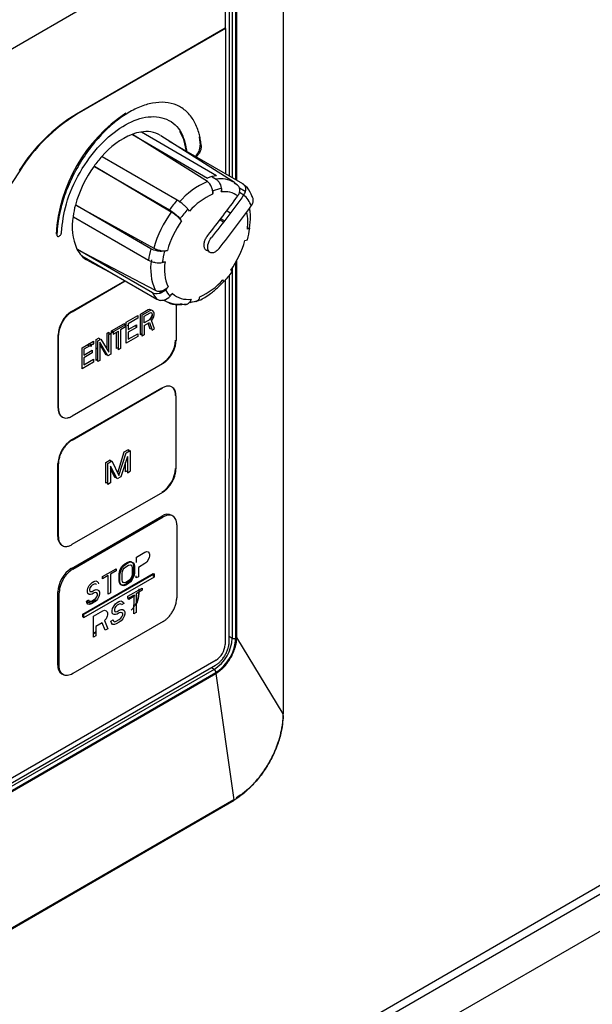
# Model space of a CAD drawing. Header units: millimetres. Extents: x -415 to 5, y -292 to 5.
# Tile 50 of 72: x -49 to -40, y -140 to -125. Entities that reach past the tile are written whole.
import ezdxf

# ---------------------------------------------------------------- set-up
doc = ezdxf.new("R2010")
doc.units = ezdxf.units.MM
doc.header["$MEASUREMENT"] = 0
doc.layers.add('实线', color=2, linetype='Continuous', lineweight=25)

msp = doc.modelspace()

# ---------------------------------------------------------------- linework, layer by layer
at = {"layer": '实线', "color": 7, "linetype": 'Continuous', "lineweight": 25}
for p, q in [((-44.7041, -113.3965), (-44.7041, -135.375)), ((-44.7019, -135.3675), (-44.7019, -113.3891)), ((-45.4306, -127.0328), (-45.4302, -118.3292)), ((-45.545, -126.9666), (-45.5385, -118.4125)), ((-45.5021, -118.3473), (-45.5021, -126.9915)), ((-45.4459, -127.0239), (-45.4459, -118.3471)), ((-45.6093, -118.5187), (-45.6139, -124.6564)), ((-46.15, -123.367), (-53.2211, -127.449)), ((-45.6139, -124.6564), (-47.9395, -125.9989)), ((-45.6068, -124.6605), (-47.9325, -126.003)), ((-45.6564, -124.6891), (-45.6564, -124.6809)), ((-45.6422, -124.6727), (-45.6422, -124.6809)), ((-45.6068, -124.6605), (-45.6139, -124.6564)), ((-45.6068, -124.6605), (-45.6086, -126.9299)), ((-45.8907, -127.055), (-47.0593, -126.3207)), ((-47.0592, -126.3204), (-45.8864, -126.9986)), ((-45.7499, -126.962), (-46.9227, -126.2838)), ((-45.4689, -127.0708), (-46.6184, -126.3388)), ((-46.4961, -126.4166), (-45.3437, -127.0831)), ((-46.02, -126.3572), (-46.0015, -126.4828)), ((-46.6222, -126.5731), (-46.6114, -126.5989)), ((-46.5445, -126.6181), (-46.5354, -126.6394)), ((-46.3609, -127.3445), (-47.5337, -126.6663)), ((-48.8255, -126.8848), (-49.2621, -127.5466)), ((-47.6562, -126.8186), (-46.4834, -127.4969)), ((-46.4561, -127.5302), (-47.6561, -126.8188)), ((-45.8158, -126.9796), (-45.7541, -127.0184)), ((-45.4208, -127.1103), (-45.4722, -127.0766)), ((-45.3876, -127.2209), (-45.3226, -127.2622)), ((-45.2981, -127.2109), (-45.3866, -127.1598)), ((-46.7751, -128.1032), (-47.9478, -127.425)), ((-47.9476, -127.4249), (-46.7283, -128.0962)), ((-45.5328, -127.5468), (-45.5887, -127.5128)), ((-47.9846, -127.6038), (-46.8118, -128.282)), ((-45.693, -127.6505), (-45.6376, -127.6843)), ((-45.6246, -127.6675), (-45.6809, -127.6349)), ((-47.0589, -127.9148), (-47.0749, -127.9298)), ((-46.9812, -127.9599), (-46.9971, -127.9748)), ((-46.7497, -128.7935), (-47.9225, -128.1153)), ((-47.9223, -128.115), (-46.7071, -128.7525)), ((-46.5346, -128.1344), (-46.5331, -128.1352)), ((-47.8519, -128.2159), (-46.6791, -128.8941)), ((-47.749, -128.294), (-47.4142, -128.469)), ((-46.553, -128.3104), (-46.5952, -128.3148)), ((-45.4459, -134.188), (-45.4459, -128.3136)), ((-45.4309, -134.1789), (-45.4306, -128.2795)), ((-45.5021, -128.4045), (-45.5021, -134.1882)), ((-48.0133, -129.0846), (-47.1808, -128.604)), ((-48.0062, -129.0886), (-47.1737, -128.6081)), ((-45.6098, -128.597), (-45.6141, -134.2914)), ((-45.5505, -134.2465), (-45.5462, -128.5198)), ((-47.2719, -128.6566), (-47.2647, -128.6606)), ((-46.6548, -128.7653), (-46.6084, -128.7899)), ((-46.5268, -128.7242), (-46.5303, -128.7223)), ((-46.5789, -128.9055), (-46.5413, -128.9252)), ((-46.1539, -128.9215), (-46.1572, -128.9197)), ((-46.9386, -129.125), (-46.8183, -129.0555)), ((-46.79, -129.0719), (-46.9103, -129.1413)), ((-46.8803, -129.1587), (-46.785, -129.1037)), ((-46.8183, -129.0555), (-46.7932, -129.048)), ((-46.7932, -129.048), (-46.7732, -129.0572)), ((-46.7649, -129.0643), (-46.79, -129.0719)), ((-46.785, -129.1037), (-46.77, -129.102)), ((-46.7732, -129.0572), (-46.7671, -129.065)), ((-46.77, -129.102), (-46.7599, -129.1101)), ((-46.7449, -129.0736), (-46.7649, -129.0643)), ((-46.7299, -129.0927), (-46.7449, -129.0736)), ((-46.7249, -129.1107), (-46.7299, -129.0927)), ((-46.3805, -128.9714), (-46.3809, -129.5373)), ((-47.1595, -129.5788), (-47.1592, -129.2523)), ((-47.1592, -129.2523), (-46.9787, -129.1481)), ((-46.9787, -129.1898), (-47.1292, -129.2767)), ((-46.9787, -129.1481), (-46.9787, -129.1898)), ((-46.9389, -129.4515), (-46.9386, -129.125)), ((-46.9106, -129.4678), (-46.9103, -129.1413)), ((-46.8804, -129.3046), (-46.7951, -129.2554)), ((-46.8803, -129.2629), (-46.8803, -129.1587)), ((-46.7851, -129.2079), (-46.8803, -129.2629)), ((-46.7951, -129.2554), (-46.7551, -129.3781)), ((-46.7733, -129.1823), (-46.7933, -129.2078)), ((-46.7933, -129.2078), (-46.7919, -129.2119)), ((-46.77, -129.1923), (-46.7851, -129.2079)), ((-46.7582, -129.1458), (-46.7733, -129.1823)), ((-46.76, -129.1726), (-46.77, -129.1923)), ((-46.765, -129.2241), (-46.745, -129.1986)), ((-46.72, -129.3578), (-46.765, -129.2241)), ((-46.755, -129.1489), (-46.76, -129.1726)), ((-46.7599, -129.1101), (-46.7549, -129.128)), ((-46.7549, -129.1305), (-46.7582, -129.1458)), ((-46.7549, -129.128), (-46.755, -129.1489)), ((-46.745, -129.1986), (-46.7299, -129.1622)), ((-46.7299, -129.1622), (-46.7249, -129.1384)), ((-46.7249, -129.1384), (-46.7249, -129.1107)), ((-47.4601, -129.426), (-47.43, -129.4086)), ((-47.43, -129.4086), (-47.43, -129.4413)), ((-47.3899, -129.3855), (-47.1993, -129.2755)), ((-47.3899, -129.4202), (-47.3899, -129.3855)), ((-47.3899, -129.3855), (-47.3616, -129.4018)), ((-47.3616, -129.4039), (-47.3899, -129.4202)), ((-47.171, -129.2919), (-47.3616, -129.4018)), ((-47.3616, -129.4366), (-47.2814, -129.3903)), ((-47.3616, -129.4018), (-47.3616, -129.4366)), ((-47.3099, -129.6657), (-47.3097, -129.4066)), ((-47.2816, -129.682), (-47.2814, -129.3903)), ((-47.2513, -129.3729), (-47.2515, -129.6646)), ((-47.1711, -129.3266), (-47.2513, -129.3729)), ((-47.171, -129.2919), (-47.1993, -129.2755)), ((-47.171, -129.2919), (-47.1711, -129.3266)), ((-47.1371, -129.3047), (-47.1368, -129.2993)), ((-47.1371, -129.3105), (-47.1371, -129.3047)), ((-47.1293, -129.4086), (-47.1294, -129.5198)), ((-46.9989, -129.3334), (-47.1293, -129.4086)), ((-47.1292, -129.2767), (-47.1292, -129.367)), ((-47.1292, -129.367), (-46.9989, -129.2917)), ((-47.0193, -129.3046), (-46.9989, -129.3281)), ((-46.9989, -129.2917), (-46.9989, -129.3334)), ((-46.8804, -129.3046), (-46.8805, -129.4504)), ((-46.7834, -129.3617), (-46.8145, -129.2665)), ((-46.7641, -129.3506), (-46.7834, -129.3617)), ((-46.7551, -129.3781), (-46.72, -129.3578)), ((-48.2265, -130.5945), (-48.2256, -129.4519)), ((-48.2194, -130.5986), (-48.2185, -129.456)), ((-47.8512, -129.6518), (-47.6707, -129.5476)), ((-47.6707, -129.5476), (-47.6707, -129.5893)), ((-47.6308, -129.8509), (-47.6305, -129.5244)), ((-47.6305, -129.5244), (-47.5854, -129.4984)), ((-47.6025, -129.8673), (-47.6023, -129.5408)), ((-47.6023, -129.5408), (-47.5571, -129.5147)), ((-47.5854, -129.4984), (-47.5707, -129.5226)), ((-47.5722, -129.5651), (-47.5724, -129.8499)), ((-47.4471, -129.7775), (-47.5722, -129.5651)), ((-47.5571, -129.5147), (-47.432, -129.7202)), ((-47.4603, -129.6738), (-47.4601, -129.426)), ((-47.432, -129.7202), (-47.4318, -129.4424)), ((-47.4318, -129.4424), (-47.4017, -129.425)), ((-47.4017, -129.425), (-47.4019, -129.7515)), ((-46.979, -129.4746), (-47.1595, -129.5788)), ((-47.1294, -129.5198), (-46.9789, -129.4329)), ((-46.9789, -129.4329), (-46.979, -129.4746)), ((-46.9105, -129.4351), (-46.9389, -129.4515)), ((-46.8805, -129.4504), (-46.9106, -129.4678)), ((-47.8514, -129.9783), (-47.8512, -129.6518)), ((-47.8211, -129.6761), (-47.8212, -129.7664)), ((-47.8212, -129.7664), (-47.6908, -129.6911)), ((-47.6707, -129.5893), (-47.8211, -129.6761)), ((-47.6908, -129.6911), (-47.6908, -129.7328)), ((-47.6024, -129.6736), (-47.6306, -129.6575)), ((-47.4754, -129.7612), (-47.5722, -129.5967)), ((-47.2816, -129.6493), (-47.3099, -129.6657)), ((-47.2515, -129.6646), (-47.2816, -129.682)), ((-47.6709, -129.8741), (-47.8514, -129.9783)), ((-47.8212, -129.8081), (-47.8213, -129.9192)), ((-47.8213, -129.9192), (-47.6709, -129.8324)), ((-47.6908, -129.7328), (-47.8212, -129.8081)), ((-47.6709, -129.8324), (-47.6709, -129.8741)), ((-47.6025, -129.8346), (-47.6308, -129.8509)), ((-47.5724, -129.8499), (-47.6025, -129.8673)), ((-47.4619, -129.7534), (-47.489, -129.738)), ((-47.4614, -129.7531), (-47.4754, -129.7612)), ((-47.4019, -129.7515), (-47.4471, -129.7775)), ((-46.5932, -129.9046), (-48.0075, -130.721)), ((-48.0148, -131.0924), (-46.6006, -130.276)), ((-48.0077, -131.0965), (-46.5935, -130.2801)), ((-46.3816, -130.4024), (-46.3824, -131.5451)), ((-47.1906, -131.2774), (-47.1244, -131.2392)), ((-47.1624, -131.2938), (-47.0961, -131.2555)), ((-47.1244, -131.2392), (-47.1244, -131.2719)), ((-47.0961, -131.2555), (-47.0963, -131.582)), ((-47.4779, -131.4433), (-47.4116, -131.405)), ((-47.4116, -131.405), (-47.3993, -131.4305)), ((-47.2934, -131.6073), (-47.1906, -131.2774)), ((-47.2731, -131.6493), (-47.1624, -131.2938)), ((-47.1403, -131.3505), (-47.2436, -131.667)), ((-47.1403, -131.3505), (-47.1405, -131.6075)), ((-48.228, -132.6023), (-48.2271, -131.4597)), ((-48.2209, -132.6064), (-48.2201, -131.4638)), ((-47.4782, -131.7697), (-47.4779, -131.4433)), ((-47.4499, -131.7861), (-47.4496, -131.4596)), ((-47.4496, -131.4596), (-47.3833, -131.4213)), ((-47.4055, -131.5036), (-47.4057, -131.7606)), ((-47.3026, -131.701), (-47.4055, -131.5036)), ((-47.3308, -131.6847), (-47.4055, -131.5414)), ((-47.3833, -131.4213), (-47.2731, -131.6493)), ((-47.1688, -131.5911), (-47.1687, -131.4374)), ((-47.3157, -131.6759), (-47.3308, -131.6847)), ((-47.2436, -131.667), (-47.3026, -131.701)), ((-47.1405, -131.5748), (-47.1688, -131.5911)), ((-47.1405, -131.6075), (-47.0963, -131.582)), ((-47.4498, -131.7534), (-47.4782, -131.7697)), ((-47.4057, -131.7606), (-47.4499, -131.7861)), ((-46.5948, -131.9124), (-48.009, -132.7288)), ((-48.0163, -133.1002), (-46.6021, -132.2838)), ((-47.9951, -133.1125), (-46.5809, -132.296)), ((-46.6021, -132.2838), (-46.5809, -132.296)), ((-46.369, -132.4184), (-46.3698, -133.5611)), ((-47.0015, -133.0058), (-47.0014, -132.9223)), ((-47.0014, -132.9223), (-46.8665, -132.8443)), ((-46.8665, -132.8443), (-46.8383, -132.835)), ((-46.8383, -132.835), (-46.8158, -132.8429)), ((-46.799, -132.9304), (-46.8159, -132.9679)), ((-46.8158, -132.8429), (-46.799, -132.8609)), ((-46.799, -132.8609), (-46.7934, -132.8785)), ((-46.7934, -132.9063), (-46.799, -132.9304)), ((-46.7934, -132.8785), (-46.7934, -132.9063)), ((-47.9951, -133.1125), (-48.0163, -133.1002)), ((-47.5302, -133.2275), (-47.3164, -133.1041)), ((-47.3164, -133.1041), (-47.3165, -133.1388)), ((-47.2546, -133.117), (-47.2321, -133.0762)), ((-47.2405, -133.1252), (-47.2179, -133.0844)), ((-47.2321, -133.0762), (-47.2096, -133.0493)), ((-47.2179, -133.0844), (-47.1954, -133.0575)), ((-47.2096, -133.0493), (-47.1814, -133.0262)), ((-47.2067, -133.1196), (-47.1898, -133.096)), ((-47.1954, -133.0575), (-47.1673, -133.0343)), ((-47.1898, -133.096), (-47.1673, -133.076)), ((-47.1814, -133.0262), (-47.1364, -133.0002)), ((-47.1673, -133.0343), (-47.1223, -133.0084)), ((-47.1673, -133.076), (-47.1223, -133.05)), ((-47.1364, -133.0002), (-47.1083, -132.9909)), ((-47.1223, -133.0084), (-47.0942, -132.9991)), ((-47.1223, -133.05), (-47.0998, -133.044)), ((-47.1083, -132.9909), (-47.0858, -132.9918)), ((-47.0998, -133.044), (-47.083, -133.0481)), ((-47.0942, -132.9991), (-47.0717, -133)), ((-47.0858, -132.9918), (-47.0634, -133.0066)), ((-47.083, -133.0481), (-47.0717, -133.0625)), ((-47.0717, -133), (-47.0492, -133.0148)), ((-47.0717, -133.0625), (-47.0661, -133.087)), ((-47.0661, -133.087), (-47.0662, -133.1912)), ((-47.0634, -133.0066), (-47.0521, -133.0279)), ((-47.0521, -133.0279), (-47.0465, -133.0594)), ((-47.0492, -133.0148), (-47.038, -133.0361)), ((-47.0465, -133.0594), (-47.0466, -133.1636)), ((-47.038, -133.0361), (-47.0324, -133.0675)), ((-47.0324, -133.0675), (-47.0325, -133.1717)), ((-46.9678, -133.0834), (-46.9679, -133.2292)), ((-46.8666, -133.0249), (-46.9678, -133.0834)), ((-46.8385, -133.0017), (-46.8666, -133.0249)), ((-46.8159, -132.9679), (-46.8385, -133.0017)), ((-47.8402, -133.8143), (-46.7371, -133.1775)), ((-46.723, -133.2347), (-47.8261, -133.8715)), ((-47.826, -133.8225), (-46.7229, -133.1857)), ((-47.4402, -133.2103), (-47.5302, -133.2622)), ((-47.5302, -133.2622), (-47.5302, -133.2275)), ((-47.4404, -133.502), (-47.4402, -133.2103)), ((-47.4064, -133.1908), (-47.4067, -133.4825)), ((-47.3165, -133.1388), (-47.4064, -133.1908)), ((-47.2716, -133.2934), (-47.2715, -133.1893)), ((-47.2715, -133.1893), (-47.2659, -133.1513)), ((-47.2659, -133.1513), (-47.2546, -133.117)), ((-47.2575, -133.3016), (-47.2574, -133.1974)), ((-47.2574, -133.1974), (-47.2517, -133.1595)), ((-47.2517, -133.1595), (-47.2405, -133.1252)), ((-47.2237, -133.2821), (-47.2236, -133.1779)), ((-47.2236, -133.1779), (-47.218, -133.1469)), ((-47.218, -133.1469), (-47.2067, -133.1196)), ((-47.0831, -133.2496), (-47.1, -133.2732)), ((-47.0635, -133.2358), (-47.086, -133.2766)), ((-47.0719, -133.2223), (-47.0831, -133.2496)), ((-47.0662, -133.1912), (-47.0719, -133.2223)), ((-47.0494, -133.244), (-47.0719, -133.2848)), ((-47.0523, -133.2015), (-47.0635, -133.2358)), ((-47.0466, -133.1636), (-47.0523, -133.2015)), ((-47.0381, -133.2097), (-47.0494, -133.244)), ((-47.0325, -133.1717), (-47.0381, -133.2097)), ((-47.0017, -133.2487), (-47.0017, -133.2172)), ((-46.9679, -133.2292), (-47.0017, -133.2487)), ((-46.7371, -133.1775), (-46.7371, -133.2265)), ((-46.7371, -133.1775), (-46.7229, -133.1857)), ((-46.7229, -133.1857), (-46.723, -133.2347)), ((-47.7665, -133.4403), (-47.7608, -133.4092)), ((-47.7608, -133.4092), (-47.7383, -133.3685)), ((-47.7383, -133.3685), (-47.7158, -133.3416)), ((-47.7271, -133.4036), (-47.7327, -133.4277)), ((-47.7102, -133.38), (-47.7271, -133.4036)), ((-47.7158, -133.3416), (-47.6933, -133.3216)), ((-47.6933, -133.3633), (-47.7102, -133.38)), ((-47.6933, -133.3216), (-47.6652, -133.3054)), ((-47.6596, -133.3438), (-47.6933, -133.3633)), ((-47.6652, -133.3054), (-47.637, -133.2961)), ((-47.6427, -133.341), (-47.6596, -133.3438)), ((-47.6315, -133.3484), (-47.6427, -133.341)), ((-47.637, -133.2961), (-47.6146, -133.304)), ((-47.6258, -133.3591), (-47.6315, -133.3484)), ((-47.6146, -133.304), (-47.5977, -133.322)), ((-47.5977, -133.322), (-47.5921, -133.3396)), ((-47.266, -133.3249), (-47.2716, -133.2934)), ((-47.2548, -133.3462), (-47.266, -133.3249)), ((-47.2519, -133.3331), (-47.2575, -133.3016)), ((-47.2323, -133.361), (-47.2548, -133.3462)), ((-47.2406, -133.3544), (-47.2519, -133.3331)), ((-47.2181, -133.3692), (-47.2406, -133.3544)), ((-47.2098, -133.3619), (-47.2323, -133.361)), ((-47.2181, -133.3067), (-47.2237, -133.2821)), ((-47.2069, -133.321), (-47.2181, -133.3067)), ((-47.1957, -133.3701), (-47.2181, -133.3692)), ((-47.1817, -133.3526), (-47.2098, -133.3619)), ((-47.19, -133.3252), (-47.2069, -133.321)), ((-47.1675, -133.3608), (-47.1957, -133.3701)), ((-47.1675, -133.3191), (-47.19, -133.3252)), ((-47.1367, -133.3267), (-47.1817, -133.3526)), ((-47.1225, -133.2932), (-47.1675, -133.3191)), ((-47.1225, -133.3348), (-47.1675, -133.3608)), ((-47.1086, -133.3035), (-47.1367, -133.3267)), ((-47.1324, -133.5363), (-46.9083, -133.4069)), ((-47.1, -133.2732), (-47.1225, -133.2932)), ((-47.0944, -133.3117), (-47.1225, -133.3348)), ((-47.086, -133.2766), (-47.1086, -133.3035)), ((-47.0719, -133.2848), (-47.0944, -133.3117)), ((-46.9083, -133.4069), (-46.9083, -133.4417)), ((-48.2295, -134.6102), (-48.2287, -133.4675)), ((-48.2083, -134.6224), (-48.2074, -133.4798)), ((-47.7665, -133.4681), (-47.7665, -133.4403)), ((-47.7609, -133.4926), (-47.7665, -133.4681)), ((-47.7384, -133.5074), (-47.7609, -133.4926)), ((-47.7159, -133.5083), (-47.7384, -133.5074)), ((-47.7327, -133.4277), (-47.7327, -133.4416)), ((-47.7327, -133.4416), (-47.7271, -133.4592)), ((-47.7271, -133.4592), (-47.7103, -133.4634)), ((-47.6934, -133.5022), (-47.7159, -133.5083)), ((-47.7103, -133.4634), (-47.6934, -133.4606)), ((-47.6934, -133.4606), (-47.6596, -133.4411)), ((-47.6597, -133.4828), (-47.6934, -133.5022)), ((-47.6598, -133.587), (-47.6372, -133.567)), ((-47.6372, -133.4767), (-47.6597, -133.4828)), ((-47.6596, -133.4411), (-47.6315, -133.4318)), ((-47.6203, -133.4809), (-47.6372, -133.4767)), ((-47.6372, -133.567), (-47.6204, -133.5434)), ((-47.6315, -133.4318), (-47.609, -133.4327)), ((-47.6204, -133.5434), (-47.6091, -133.5161)), ((-47.6091, -133.4952), (-47.6203, -133.4809)), ((-47.6091, -133.5161), (-47.6091, -133.4952)), ((-47.5866, -133.5378), (-47.6091, -133.5786)), ((-47.609, -133.4327), (-47.5866, -133.4475)), ((-47.5866, -133.4475), (-47.5753, -133.4688)), ((-47.5754, -133.5035), (-47.5866, -133.5378)), ((-47.5753, -133.4688), (-47.5754, -133.5035)), ((-47.4067, -133.4825), (-47.4404, -133.502)), ((-47.0381, -133.5166), (-47.1324, -133.571)), ((-47.1324, -133.571), (-47.1324, -133.5363)), ((-47.1324, -133.571), (-47.1183, -133.5792)), ((-47.1183, -133.5792), (-47.0239, -133.5247)), ((-47.0383, -133.8083), (-47.0381, -133.5166)), ((-47.0381, -133.5166), (-47.0239, -133.5247)), ((-47.0027, -133.4961), (-47.0029, -133.7879)), ((-46.9083, -133.4417), (-47.0027, -133.4961)), ((-46.9591, -133.5024), (-46.959, -133.4186)), ((-47.7835, -133.6098), (-47.7497, -133.5903)), ((-47.7779, -133.6343), (-47.7835, -133.6098)), ((-47.7788, -133.6071), (-47.7636, -133.6246)), ((-47.761, -133.6593), (-47.7779, -133.6343)), ((-47.7329, -133.6639), (-47.761, -133.6593)), ((-47.7497, -133.5903), (-47.7441, -133.6079)), ((-47.7441, -133.6079), (-47.7272, -133.619)), ((-47.7048, -133.6546), (-47.7329, -133.6639)), ((-47.7272, -133.619), (-47.7047, -133.6129)), ((-47.6598, -133.6286), (-47.7048, -133.6546)), ((-47.7047, -133.6129), (-47.6598, -133.587)), ((-47.6317, -133.6055), (-47.6598, -133.6286)), ((-47.6351, -133.6061), (-47.6355, -133.6115)), ((-47.6351, -133.6003), (-47.6351, -133.6061)), ((-47.6091, -133.5786), (-47.6317, -133.6055)), ((-47.3802, -133.7557), (-47.3743, -133.7245)), ((-47.3743, -133.7245), (-47.3507, -133.6831)), ((-47.3507, -133.6831), (-47.3271, -133.6556)), ((-47.3389, -133.718), (-47.3448, -133.7422)), ((-47.3212, -133.6939), (-47.3389, -133.718)), ((-47.3271, -133.6556), (-47.3035, -133.635)), ((-47.3035, -133.6767), (-47.3212, -133.6939)), ((-47.3035, -133.635), (-47.274, -133.618)), ((-47.2681, -133.6563), (-47.3035, -133.6767)), ((-47.274, -133.618), (-47.2445, -133.6079)), ((-47.2504, -133.653), (-47.2681, -133.6563)), ((-47.2386, -133.6601), (-47.2504, -133.653)), ((-47.2445, -133.6079), (-47.2209, -133.6152)), ((-47.2327, -133.6706), (-47.2386, -133.6601)), ((-47.1973, -133.6502), (-47.2327, -133.6706)), ((-47.2209, -133.6152), (-47.2032, -133.6327)), ((-47.2032, -133.6327), (-47.1973, -133.6502)), ((-47.8402, -133.8633), (-47.8402, -133.8143)), ((-47.826, -133.8225), (-47.8402, -133.8143)), ((-47.826, -133.8225), (-47.8261, -133.8715)), ((-47.6694, -134.1726), (-47.6691, -133.8462)), ((-47.6691, -133.8462), (-47.5276, -133.7644)), ((-47.5276, -133.7644), (-47.4981, -133.7544)), ((-47.4981, -133.7544), (-47.4745, -133.7616)), ((-47.4569, -133.8486), (-47.4746, -133.8866)), ((-47.4745, -133.7616), (-47.4568, -133.7791)), ((-47.451, -133.8244), (-47.4569, -133.8486)), ((-47.4568, -133.7791), (-47.451, -133.7966)), ((-47.451, -133.7966), (-47.451, -133.8244)), ((-47.3802, -133.7835), (-47.3802, -133.7557)), ((-47.3743, -133.8079), (-47.3802, -133.7835)), ((-47.3508, -133.8221), (-47.3743, -133.8079)), ((-47.3272, -133.8223), (-47.3508, -133.8221)), ((-47.3448, -133.7422), (-47.3448, -133.7561)), ((-47.3448, -133.7561), (-47.3389, -133.7736)), ((-47.3389, -133.7736), (-47.3213, -133.7772)), ((-47.3036, -133.8157), (-47.3272, -133.8223)), ((-47.3213, -133.7772), (-47.3036, -133.774)), ((-47.3036, -133.774), (-47.2682, -133.7535)), ((-47.2682, -133.7952), (-47.3036, -133.8157)), ((-47.2683, -133.8994), (-47.2447, -133.8789)), ((-47.2682, -133.7535), (-47.2387, -133.7435)), ((-47.2446, -133.7885), (-47.2682, -133.7952)), ((-47.2447, -133.8789), (-47.227, -133.8547)), ((-47.2269, -133.7922), (-47.2446, -133.7885)), ((-47.2387, -133.7435), (-47.2151, -133.7437)), ((-47.227, -133.8547), (-47.2152, -133.8271)), ((-47.2152, -133.8063), (-47.2269, -133.7922)), ((-47.2152, -133.8271), (-47.2152, -133.8063)), ((-47.1916, -133.8482), (-47.2152, -133.8896)), ((-47.2151, -133.7437), (-47.1915, -133.7579)), ((-47.1798, -133.8136), (-47.1916, -133.8482)), ((-47.1915, -133.7579), (-47.1798, -133.7789)), ((-47.1798, -133.7789), (-47.1798, -133.8136)), ((-47.0029, -133.7879), (-47.0383, -133.8083)), ((-69.0205, -154.9526), (-32.5338, -133.8892)), ((-46.5821, -133.9284), (-47.9964, -134.7448)), ((-47.6339, -134.0063), (-47.634, -134.1522)), ((-47.5336, -133.9484), (-47.6339, -134.0063)), ((-47.4865, -134.0671), (-47.5336, -133.9484)), ((-47.4746, -133.8866), (-47.4982, -133.9141)), ((-47.4982, -133.9141), (-47.4453, -134.0432)), ((-47.398, -133.9257), (-47.3626, -133.9053)), ((-47.3921, -133.9501), (-47.398, -133.9257)), ((-47.3745, -133.9746), (-47.3921, -133.9501)), ((-47.345, -133.9784), (-47.3745, -133.9746)), ((-47.3626, -133.9053), (-47.3567, -133.9227)), ((-47.3567, -133.9227), (-47.3391, -133.9333)), ((-47.3155, -133.9683), (-47.345, -133.9784)), ((-47.3391, -133.9333), (-47.3155, -133.9267)), ((-47.3155, -133.9267), (-47.2683, -133.8994)), ((-47.2683, -133.9411), (-47.3155, -133.9683)), ((-47.2388, -133.9171), (-47.2683, -133.9411)), ((-47.2152, -133.8896), (-47.2388, -133.9171)), ((-69.1007, -155.1299), (-32.614, -134.0666)), ((-47.634, -134.1522), (-47.6694, -134.1726)), ((-47.6339, -134.0897), (-47.6693, -134.1101)), ((-47.6693, -134.1205), (-47.634, -134.1001)), ((-47.4453, -134.0432), (-47.4865, -134.0671)), ((-45.5504, -134.1611), (-45.5021, -134.1882)), ((-44.7041, -135.375), (-45.4312, -134.1788)), ((-32.5338, -134.6034), (-69.0205, -155.6667)), ((-53.8238, -139.2673), (-45.7628, -134.6138)), ((-45.7557, -134.5363), (-53.7601, -139.1572)), ((-48.2295, -134.6102), (-48.2083, -134.6224)), ((-45.7845, -134.6774), (-53.8456, -139.331)), ((-53.8177, -139.3797), (-45.7567, -134.7262)), ((-53.8177, -139.3965), (-45.7567, -134.743)), ((-48.1676, -134.7474), (-48.1464, -134.7597)), ((-45.7845, -134.6774), (-45.8282, -134.6515)), ((-45.7567, -134.743), (-45.4761, -136.7194)), ((-55.5182, -142.5227), (-45.4731, -136.7237)), ((-45.4761, -136.7194), (-55.5011, -142.5067)), ((-45.4761, -136.7194), (-55.5011, -142.5067))]:
    msp.add_line(p, q, dxfattribs=at)
at = {"layer": '实线', "color": 7, "linetype": 'Continuous', "lineweight": 25, "flags": 128}
for points in [[(-46.218, -126.5775), (-46.2603, -126.3988), (-46.3216, -126.2698)], [(-46.4142, -126.7129), (-46.4168, -126.6953), (-46.4174, -126.6915)], [(-45.4687, -127.0709), (-45.4632, -127.0744), (-45.4302, -127.0992)], [(-46.9316, -128.0127), (-46.9246, -128.0057), (-46.9151, -127.996)], [(-47.5425, -128.3351), (-47.5358, -128.3347), (-47.5151, -128.3332)], [(-46.5344, -128.9287), (-46.5644, -128.912), (-46.5727, -128.9067)]]:
    msp.add_lwpolyline(points, dxfattribs=at)
at = {"layer": '实线', "color": 7, "linetype": 'Continuous', "lineweight": 25}
for centre, radius, start, end in [((-46.4774, -128.3729), 2.7881, 121.62915, 147.64197), ((-46.4703, -128.377), 2.7881, 121.62915, 147.64197), ((-45.7932, -128.0386), 2.4697, 123.7575, 176.27646), ((-46.5808, -127.4805), 1.2614, 112.63883, 139.55761), ((-46.8197, -126.9631), 0.6923, 99.14496, 110.8677), ((-46.85, -126.7103), 0.4379, 59.12577, 100.49594), ((-46.2311, -126.4862), 0.2296, 311.56837, 0.83953), ((-46.1809, -127.8817), 1.8266, 138.11723, 144.25234), ((-46.132, -127.9243), 1.8911, 144.06763, 164.56115), ((-45.4259, -128.1575), 1.1965, 112.85739, 139.33905), ((-45.6399, -127.6455), 0.6923, 99.14496, 110.8677), ((-45.6799, -127.4167), 0.4052, 58.5851, 100.55445), ((-45.3979, -128.1974), 1.0303, 113.5441, 138.65234), ((-45.5784, -127.7561), 0.6006, 98.24687, 111.76579), ((-45.6174, -127.5544), 0.3426, 53.69016, 99.30893), ((-45.001, -128.564), 1.8266, 138.11723, 144.25234), ((-45.5781, -127.5701), 0.3981, 19.86823, 50.28468), ((-46.5193, -127.8089), 1.4871, 164.87581, 171.91289), ((-45.0004, -128.5788), 1.7941, 144.23389, 164.39489), ((-45.0244, -128.5525), 1.5839, 137.64668, 144.72289), ((-62.6443, -139.8786), 20.5955, 36.88572, 36.99504), ((-46.0877, -127.6823), 0.83, 352.09963, 10.36229), ((-47.1464, -127.7567), 0.8597, 169.47779, 204.35325), ((-45.0318, -128.5609), 1.5453, 144.7563, 163.87248), ((-62.7668, -140.031), 20.5955, 36.88572, 36.99504), ((-46.5061, -127.6145), 1.2896, 344.33603, 352.45267), ((-46.7868, -127.5459), 1.5453, 324.7563, 343.87248), ((-47.5251, -127.9022), 0.4553, 207.32282, 222.83008), ((-45.3394, -128.4912), 1.4871, 164.87581, 171.91289), ((-45.3178, -128.4892), 1.2896, 164.33603, 172.45267), ((-47.5782, -127.9506), 0.3835, 222.92803, 242.32819), ((-45.9627, -128.42), 0.8153, 169.75963, 204.07141), ((-45.8609, -128.4244), 0.7014, 170.64557, 203.18547), ((-46.7994, -127.5512), 1.5839, 317.64668, 324.72289), ((-56.5071, -135.5649), 13.0923, 32.83462, 32.98248), ((-46.4207, -127.9093), 1.0303, 293.5441, 318.65234), ((-56.6296, -135.7172), 13.0923, 32.83462, 32.98248), ((-46.3452, -128.5845), 0.4553, 207.32282, 222.83008), ((-46.1898, -128.5702), 0.3954, 206.13835, 224.01455), ((-46.2021, -128.5596), 0.3356, 226.03279, 279.66541), ((-46.3556, -128.5499), 0.4189, 244.7282, 280.05861), ((-46.2454, -128.3476), 0.6006, 278.24687, 291.76579), ((-47.7647, -129.4733), 0.4614, 122.59913, 177.34312), ((-46.8489, -129.5118), 0.4614, 302.59913, 357.34312), ((-46.5404, -130.3838), 0.1525, 354.51466, 52.13583), ((-48.0801, -130.611), 0.1473, 173.59635, 235.50531), ((-47.7662, -131.4811), 0.4614, 122.59913, 177.34312), ((-46.8504, -131.5196), 0.4614, 302.59913, 357.34312), ((-46.516, -132.395), 0.1407, 59.18628, 127.73743), ((-48.0816, -132.6188), 0.1473, 173.59635, 235.50531), ((-47.7678, -133.4889), 0.4614, 122.59913, 177.34312), ((-46.1153, -134.1603), 0.6139, 302.60548, 357.39452), ((-46.1206, -134.1573), 0.6753, 302.60548, 357.39452), ((-45.9214, -134.2772), 0.3076, 302.59913, 357.34312), ((-45.4742, -134.1333), 0.0616, 243.10928, 297.35256), ((-48.0795, -134.6251), 0.1507, 174.32668, 234.26064), ((-45.8182, -134.729), 0.0616, 2.64327, 56.89482)]:
    msp.add_arc(centre, radius, start, end, dxfattribs=at)
for points, knots in [([(-45.9874, -126.491), (-45.9889, -126.4766), (-45.9918, -126.4479), (-45.9981, -126.4061), (-46.0056, -126.3653), (-46.0146, -126.3257), (-46.0305, -126.2662), (-46.0572, -126.1903), (-46.1005, -126.1031), (-46.1534, -126.0252), (-46.2375, -125.9348), (-46.3648, -125.8525), (-46.5458, -125.8087), (-46.7445, -125.8202), (-46.9489, -125.8822), (-47.1523, -125.9873), (-47.3545, -126.133), (-47.555, -126.3215), (-47.747, -126.5516), (-47.9186, -126.8135), (-48.0362, -127.0473), (-48.1117, -127.2363), (-48.158, -127.3755), (-48.1944, -127.5121), (-48.2178, -127.6287), (-48.2319, -127.727), (-48.2402, -127.8079), (-48.2424, -127.8602), (-48.2435, -127.8864)], [0, 0, 0, 0, 0.0117446, 0.023469, 0.0351878, 0.0469156, 0.058667, 0.0895883, 0.1205312, 0.1526247, 0.1847398, 0.2501088, 0.3154779, 0.3796115, 0.4414087, 0.5000026, 0.5585966, 0.6203938, 0.6845274, 0.7498965, 0.8152655, 0.8473591, 0.8794741, 0.9103954, 0.9413383, 0.9608988, 0.9804301, 1, 1, 1, 1]), ([(-48.1728, -127.8484), (-48.1559, -127.7012), (-48.1208, -127.3959), (-47.898, -126.8993), (-47.5801, -126.4695), (-47.2142, -126.1675), (-46.8441, -126.018), (-46.5145, -126.0511), (-46.2794, -126.2529), (-46.2312, -126.4914), (-46.2094, -126.5992)], [0, 0, 0, 0, 0.1221332, 0.2534558, 0.3847784, 0.5069116, 0.6290357, 0.7603343, 0.8916328, 1, 1, 1, 1]), ([(-45.9874, -126.491), (-45.9875, -126.5071), (-45.9876, -126.5315), (-45.9986, -126.5679), (-46.014, -126.6033), (-46.0413, -126.6462), (-46.0685, -126.6687), (-46.0823, -126.6802)], [0, 0, 0, 0, 0.2479122, 0.3759895, 0.5036304, 0.7479936, 1, 1, 1, 1]), ([(-45.8094, -127.2529), (-45.8066, -127.2347), (-45.8065, -127.2156), (-45.8115, -127.1766), (-45.8165, -127.1574), (-45.8388, -127.103), (-45.8628, -127.0725), (-45.8907, -127.055)], [0, 0, 0, 0, 0.25, 0.25, 0.5, 0.5, 1, 1, 1, 1]), ([(-45.7541, -127.0184), (-45.7402, -127.0271), (-45.7273, -127.0389), (-45.7045, -127.0678), (-45.6948, -127.0845), (-45.6726, -127.1388), (-45.6673, -127.1798), (-45.6729, -127.2163)], [0, 0, 0, 0, 0.25, 0.25, 0.5, 0.5, 1, 1, 1, 1]), ([(-45.4146, -127.2783), (-45.4032, -127.2627), (-45.3947, -127.246), (-45.384, -127.2117), (-45.3819, -127.1945), (-45.386, -127.1453), (-45.4028, -127.1167), (-45.4302, -127.0992)], [0, 0, 0, 0, 0.25, 0.25, 0.5, 0.5, 1, 1, 1, 1]), ([(-45.3437, -127.0831), (-45.3293, -127.0914), (-45.3175, -127.1025), (-45.3002, -127.1294), (-45.2949, -127.145), (-45.2896, -127.1947), (-45.3006, -127.2318), (-45.3237, -127.2639)], [0, 0, 0, 0, 0.25, 0.25, 0.5, 0.5, 1, 1, 1, 1]), ([(-45.184, -127.3052), (-45.1903, -127.2875), (-45.2143, -127.2199), (-45.2638, -127.1468), (-45.3176, -127.1083), (-45.3307, -127.099)], [0, 0, 0, 0, 0.2113841, 0.8080296, 1, 1, 1, 1]), ([(-46.1949, -127.4854), (-46.203, -127.4747), (-46.2135, -127.4628), (-46.2385, -127.4374), (-46.2528, -127.4242), (-46.2984, -127.3854), (-46.3322, -127.3611), (-46.3609, -127.3445)], [0, 0, 0, 0, 0.25, 0.25, 0.5, 0.5, 1, 1, 1, 1]), ([(-45.2037, -127.4348), (-45.1989, -127.4275), (-45.1891, -127.4127), (-45.1793, -127.3892), (-45.1733, -127.3652), (-45.1717, -127.3417), (-45.1745, -127.319), (-45.1819, -127.2987), (-45.1885, -127.2856), (-45.1934, -127.2805), (-45.1934, -127.2804)], [0, 0, 0, 0, 0.14170503, 0.28748634, 0.42920238, 0.57510022, 0.71550855, 0.86009083, 0.99874262, 1, 1, 1, 1]), ([(-46.4834, -127.4969), (-46.4691, -127.5052), (-46.4537, -127.5152), (-46.4219, -127.5381), (-46.4058, -127.5506), (-46.3602, -127.5893), (-46.3336, -127.6163), (-46.3175, -127.6377)], [0, 0, 0, 0, 0.25, 0.25, 0.5, 0.5, 1, 1, 1, 1]), ([(-46.2939, -127.6691), (-46.3017, -127.6587), (-46.3119, -127.6471), (-46.3362, -127.6222), (-46.35, -127.6093), (-46.3945, -127.5712), (-46.4275, -127.5472), (-46.4561, -127.5302)], [0, 0, 0, 0, 0.25, 0.25, 0.5, 0.5, 1, 1, 1, 1]), ([(-45.2304, -127.7635), (-45.2265, -127.7377), (-45.2145, -127.6566), (-45.2143, -127.558), (-45.2281, -127.4914), (-45.2319, -127.473)], [0, 0, 0, 0, 0.2525784, 0.7937866, 1, 1, 1, 1]), ([(-48.2435, -127.8864), (-48.2435, -127.889), (-48.2434, -127.8943), (-48.2416, -127.901), (-48.2385, -127.9064), (-48.2337, -127.9108), (-48.2246, -127.9141), (-48.2109, -127.9109), (-48.1955, -127.8994), (-48.1855, -127.8862), (-48.1792, -127.8744), (-48.1757, -127.8653), (-48.1734, -127.8564), (-48.173, -127.8511), (-48.1728, -127.8484)], [0, 0, 0, 0, 0.0633482, 0.124601, 0.1862636, 0.2507937, 0.3381844, 0.4996983, 0.623068, 0.7494101, 0.8130462, 0.8796839, 0.9391242, 1, 1, 1, 1]), ([(-45.2656, -127.7963), (-45.2602, -127.7943), (-45.2492, -127.7902), (-45.2378, -127.7819), (-45.2303, -127.7731), (-45.2289, -127.7667), (-45.2283, -127.7638)], [0, 0, 0, 0, 0.2612937, 0.5301403, 0.7914419, 1, 1, 1, 1]), ([(-45.8738, -128.1356), (-45.8755, -128.1358), (-45.8833, -128.1366), (-45.8959, -128.1338), (-45.9125, -128.1262), (-45.9258, -128.1128), (-45.9354, -128.0949), (-45.9409, -128.0755), (-45.943, -128.0532), (-45.9418, -128.0291), (-45.9371, -128.0033), (-45.9293, -127.9772), (-45.9183, -127.9509), (-45.9034, -127.9228), (-45.8904, -127.905), (-45.883, -127.895)], [0, 0, 0, 0, 0.0208861, 0.0973517, 0.1760348, 0.2777155, 0.3541788, 0.4328597, 0.509323, 0.5880037, 0.664468, 0.7431496, 0.8196158, 0.8982994, 1, 1, 1, 1]), ([(-45.7064, -128.0987), (-45.7201, -128.1159), (-45.735, -128.1305), (-45.766, -128.1534), (-45.782, -128.1614), (-45.8271, -128.1738), (-45.8539, -128.1658), (-45.8777, -128.1319), (-45.8828, -128.1175), (-45.8869, -128.0837), (-45.8859, -128.0646), (-45.874, -128.005), (-45.8537, -127.9621), (-45.8265, -127.9278)], [0, 0, 0, 0, 0.125, 0.125, 0.25, 0.25, 0.5, 0.5, 0.625, 0.625, 0.75, 0.75, 1, 1, 1, 1]), ([(-46.5595, -128.141), (-46.5743, -128.1441), (-46.5912, -128.1457), (-46.6283, -128.1453), (-46.648, -128.1435), (-46.7073, -128.1331), (-46.7463, -128.1198), (-46.7751, -128.1032)], [0, 0, 0, 0, 0.25, 0.25, 0.5, 0.5, 1, 1, 1, 1]), ([(-46.7283, -128.0962), (-46.7138, -128.1042), (-46.6972, -128.1113), (-46.6608, -128.1233), (-46.6415, -128.1281), (-46.5833, -128.1377), (-46.5451, -128.1379), (-46.5163, -128.1316)], [0, 0, 0, 0, 0.25, 0.25, 0.5, 0.5, 1, 1, 1, 1]), ([(-46.8118, -128.282), (-46.7974, -128.2903), (-46.7807, -128.2977), (-46.744, -128.3103), (-46.7244, -128.3154), (-46.6651, -128.3257), (-46.6257, -128.3261), (-46.5962, -128.3198)], [0, 0, 0, 0, 0.25, 0.25, 0.5, 0.5, 1, 1, 1, 1]), ([(-46.0711, -128.9279), (-46.0532, -128.9222), (-45.9755, -128.8977), (-45.8549, -128.8179), (-45.7289, -128.7159), (-45.6644, -128.6465), (-45.6397, -128.6198)], [0, 0, 0, 0, 0.1168197, 0.5092181, 0.8116142, 1, 1, 1, 1]), ([(-45.6398, -128.6211), (-45.6393, -128.6207), (-45.6381, -128.6196), (-45.6372, -128.6171), (-45.6369, -128.6137), (-45.6376, -128.6096), (-45.6392, -128.6048), (-45.642, -128.5985), (-45.6453, -128.5932), (-45.6473, -128.5899)], [0, 0, 0, 0, 0.0912615, 0.2316358, 0.3677154, 0.5047329, 0.6447014, 0.7856864, 1, 1, 1, 1]), ([(-46.5447, -128.7443), (-46.5581, -128.7592), (-46.5737, -128.7721), (-46.6082, -128.7929), (-46.6268, -128.8006), (-46.6831, -128.8142), (-46.721, -128.8101), (-46.7497, -128.7935)], [0, 0, 0, 0, 0.25, 0.25, 0.5, 0.5, 1, 1, 1, 1]), ([(-46.7071, -128.7525), (-46.6927, -128.7601), (-46.6763, -128.7647), (-46.641, -128.7677), (-46.6225, -128.7659), (-46.5673, -128.7517), (-46.5317, -128.7298), (-46.5057, -128.7006)], [0, 0, 0, 0, 0.25, 0.25, 0.5, 0.5, 1, 1, 1, 1]), ([(-46.4351, -128.8011), (-46.4412, -128.8076), (-46.4519, -128.819), (-46.4649, -128.8281), (-46.4705, -128.8321)], [0, 0, 0, 0, 0.56596648, 1, 1, 1, 1]), ([(-46.6791, -128.8941), (-46.6648, -128.9024), (-46.6484, -128.9076), (-46.6127, -128.9116), (-46.5938, -128.9102), (-46.5375, -128.8967), (-46.5008, -128.8747), (-46.4741, -128.8449)], [0, 0, 0, 0, 0.25, 0.25, 0.5, 0.5, 1, 1, 1, 1]), ([(-46.5311, -128.9265), (-46.5245, -128.931), (-46.473, -128.9661), (-46.3654, -128.9854), (-46.2669, -128.9738), (-46.2245, -128.9688)], [0, 0, 0, 0, 0.0771415, 0.6026909, 1, 1, 1, 1]), ([(-46.2579, -128.9713), (-46.253, -128.9725), (-46.2417, -128.9751), (-46.2241, -128.974), (-46.2057, -128.969), (-46.1887, -128.9595), (-46.1737, -128.9461), (-46.161, -128.9288), (-46.1516, -128.9101), (-46.1475, -128.8964), (-46.1457, -128.8904)], [0, 0, 0, 0, 0.0982403, 0.2290468, 0.3636333, 0.4947008, 0.6295374, 0.7611804, 0.8966042, 1, 1, 1, 1]), ([(-46.0311, -128.9008), (-46.032, -128.902), (-46.0349, -128.9062), (-46.0407, -128.9123), (-46.0482, -128.9192), (-46.0563, -128.925), (-46.0635, -128.9292), (-46.0681, -128.931), (-46.0697, -128.9316)], [0, 0, 0, 0, 0.0855223, 0.2848545, 0.4885506, 0.6937595, 0.8910116, 1, 1, 1, 1]), ([(-48.0062, -129.0886), (-48.0116, -129.0919), (-48.0223, -129.0983), (-48.0381, -129.1096), (-48.0538, -129.1221), (-48.0693, -129.1358), (-48.0929, -129.1591), (-48.1236, -129.1951), (-48.1573, -129.2463), (-48.1849, -129.3012), (-48.2024, -129.3502), (-48.2124, -129.3914), (-48.2176, -129.4246), (-48.2182, -129.4455), (-48.2185, -129.456)], [0, 0, 0, 0, 0.0482774, 0.0961591, 0.1439201, 0.1918374, 0.2401856, 0.370003, 0.5000481, 0.6298656, 0.7599108, 0.8401054, 0.919707, 1, 1, 1, 1]), ([(-46.5932, -129.9046), (-46.5879, -129.9014), (-46.5772, -129.895), (-46.5613, -129.8837), (-46.5457, -129.8712), (-46.5302, -129.8574), (-46.5066, -129.8341), (-46.4759, -129.7982), (-46.4422, -129.7469), (-46.4146, -129.6921), (-46.3971, -129.643), (-46.3871, -129.6019), (-46.3819, -129.5686), (-46.3813, -129.5478), (-46.3809, -129.5373)], [0, 0, 0, 0, 0.0482774, 0.0961591, 0.1439201, 0.1918374, 0.2401856, 0.370003, 0.5000481, 0.6298656, 0.7599108, 0.8401054, 0.919707, 1, 1, 1, 1]), ([(-47.7606, -129.609), (-47.7428, -129.6183), (-47.724, -129.6282), (-47.6998, -129.6194), (-47.6985, -129.619)], [0, 0, 0, 0, 0.9498672, 1, 1, 1, 1]), ([(-47.6716, -129.5958), (-47.6798, -129.5986), (-47.7098, -129.6088), (-47.7331, -129.5982), (-47.7499, -129.5905)], [0, 0, 0, 0, 0.2758822, 1, 1, 1, 1]), ([(-46.3816, -130.4024), (-46.3817, -130.3963), (-46.3819, -130.3841), (-46.3838, -130.3669), (-46.3867, -130.3505), (-46.3909, -130.3351), (-46.3992, -130.3126), (-46.415, -130.2864), (-46.4426, -130.2634), (-46.4762, -130.251), (-46.51, -130.2504), (-46.5406, -130.2566), (-46.5669, -130.2657), (-46.5846, -130.2753), (-46.5935, -130.2801)], [0, 0, 0, 0, 0.0482774, 0.0961591, 0.1439201, 0.1918374, 0.2401856, 0.370003, 0.5000481, 0.6298656, 0.7599108, 0.8401054, 0.919707, 1, 1, 1, 1]), ([(-48.2194, -130.5986), (-48.2193, -130.6047), (-48.2191, -130.6169), (-48.2172, -130.6342), (-48.2143, -130.6506), (-48.2101, -130.666), (-48.2018, -130.6884), (-48.186, -130.7147), (-48.1584, -130.7376), (-48.1248, -130.7501), (-48.091, -130.7507), (-48.0604, -130.7445), (-48.0341, -130.7353), (-48.0164, -130.7258), (-48.0075, -130.721)], [0, 0, 0, 0, 0.0482774, 0.0961591, 0.1439201, 0.1918374, 0.2401856, 0.370003, 0.5000481, 0.6298656, 0.7599108, 0.8401054, 0.919707, 1, 1, 1, 1]), ([(-48.0077, -131.0965), (-48.0131, -131.0997), (-48.0238, -131.1061), (-48.0397, -131.1174), (-48.0553, -131.1299), (-48.0708, -131.1436), (-48.0944, -131.167), (-48.1251, -131.2029), (-48.1588, -131.2542), (-48.1864, -131.309), (-48.2039, -131.3581), (-48.2139, -131.3992), (-48.2191, -131.4325), (-48.2197, -131.4533), (-48.2201, -131.4638)], [0, 0, 0, 0, 0.0482774, 0.0961591, 0.1439201, 0.1918374, 0.2401856, 0.370003, 0.5000481, 0.6298656, 0.7599108, 0.8401054, 0.919707, 1, 1, 1, 1]), ([(-46.5948, -131.9124), (-46.5894, -131.9092), (-46.5787, -131.9028), (-46.5628, -131.8915), (-46.5472, -131.879), (-46.5317, -131.8652), (-46.5081, -131.8419), (-46.4774, -131.806), (-46.4437, -131.7547), (-46.4161, -131.6999), (-46.3986, -131.6508), (-46.3886, -131.6097), (-46.3834, -131.5764), (-46.3828, -131.5556), (-46.3824, -131.5451)], [0, 0, 0, 0, 0.0482774, 0.0961591, 0.1439201, 0.1918374, 0.2401856, 0.370003, 0.5000481, 0.6298656, 0.7599108, 0.8401054, 0.919707, 1, 1, 1, 1]), ([(-46.369, -132.4184), (-46.3691, -132.4123), (-46.3693, -132.4001), (-46.3711, -132.3829), (-46.3741, -132.3665), (-46.3783, -132.3511), (-46.3866, -132.3286), (-46.4024, -132.3024), (-46.4299, -132.2794), (-46.4636, -132.267), (-46.4974, -132.2664), (-46.528, -132.2726), (-46.5542, -132.2817), (-46.572, -132.2913), (-46.5809, -132.296)], [0, 0, 0, 0, 0.0482774, 0.0961591, 0.1439201, 0.1918374, 0.2401856, 0.370003, 0.5000481, 0.6298656, 0.7599108, 0.8401054, 0.919707, 1, 1, 1, 1]), ([(-48.2209, -132.6064), (-48.2208, -132.6126), (-48.2206, -132.6247), (-48.2188, -132.642), (-48.2158, -132.6584), (-48.2116, -132.6738), (-48.2033, -132.6963), (-48.1875, -132.7225), (-48.16, -132.7455), (-48.1263, -132.7579), (-48.0925, -132.7585), (-48.0619, -132.7523), (-48.0356, -132.7431), (-48.0179, -132.7336), (-48.009, -132.7288)], [0, 0, 0, 0, 0.0482774, 0.0961591, 0.1439201, 0.1918374, 0.2401856, 0.370003, 0.5000481, 0.6298656, 0.7599108, 0.8401054, 0.919707, 1, 1, 1, 1]), ([(-48.076, -133.1424), (-48.0635, -133.1338), (-48.0446, -133.1208), (-48.0284, -133.1006), (-48.0229, -133.0937)], [0, 0, 0, 0, 0.6622653, 1, 1, 1, 1]), ([(-47.9951, -133.1125), (-48.0005, -133.1157), (-48.0112, -133.1221), (-48.027, -133.1334), (-48.0427, -133.1459), (-48.0581, -133.1596), (-48.0818, -133.1829), (-48.1125, -133.2189), (-48.1462, -133.2701), (-48.1738, -133.325), (-48.1913, -133.374), (-48.2013, -133.4152), (-48.2065, -133.4484), (-48.2071, -133.4693), (-48.2074, -133.4798)], [0, 0, 0, 0, 0.0482774, 0.0961591, 0.1439201, 0.1918374, 0.2401856, 0.370003, 0.5000481, 0.6298656, 0.7599108, 0.8401054, 0.919707, 1, 1, 1, 1]), ([(-46.9681, -133.4907), (-46.9682, -133.4965), (-46.9685, -133.508), (-46.9703, -133.5259), (-46.9731, -133.544), (-46.9771, -133.5625), (-46.9832, -133.5853), (-46.9925, -133.6125), (-47.006, -133.6437), (-47.017, -133.6639), (-47.0226, -133.674)], [0, 0, 0, 0, 0.1016531, 0.2019703, 0.3015499, 0.4010035, 0.5009452, 0.6667159, 0.8321181, 1, 1, 1, 1]), ([(-47.0119, -133.6801), (-47.0086, -133.6742), (-47.0021, -133.6625), (-46.9934, -133.6446), (-46.9855, -133.6265), (-46.9786, -133.6084), (-46.9698, -133.5811), (-46.9611, -133.5446), (-46.9598, -133.5165), (-46.9591, -133.5024)], [0, 0, 0, 0, 0.1011014, 0.2009934, 0.3002795, 0.3995745, 0.4994925, 0.7481362, 1, 1, 1, 1]), ([(-46.5821, -133.9284), (-46.5768, -133.9252), (-46.5661, -133.9188), (-46.5502, -133.9075), (-46.5346, -133.895), (-46.5191, -133.8812), (-46.4954, -133.8579), (-46.4648, -133.822), (-46.4311, -133.7707), (-46.4035, -133.7159), (-46.386, -133.6668), (-46.376, -133.6257), (-46.3708, -133.5924), (-46.3701, -133.5716), (-46.3698, -133.5611)], [0, 0, 0, 0, 0.0482774, 0.0961591, 0.1439201, 0.1918374, 0.2401856, 0.370003, 0.5000481, 0.6298656, 0.7599108, 0.8401054, 0.919707, 1, 1, 1, 1]), ([(-47.7636, -133.6246), (-47.7602, -133.6264), (-47.7533, -133.63), (-47.7421, -133.6336), (-47.7304, -133.6359), (-47.7181, -133.6367), (-47.6989, -133.6358), (-47.6714, -133.6298), (-47.6476, -133.6177), (-47.6355, -133.6115)], [0, 0, 0, 0, 0.1006785, 0.2001427, 0.2989926, 0.3978393, 0.4972938, 0.7448463, 1, 1, 1, 1]), ([(-47.6351, -133.6003), (-47.6406, -133.6028), (-47.6516, -133.6079), (-47.6678, -133.6132), (-47.6836, -133.6169), (-47.704, -133.6191), (-47.7283, -133.6176), (-47.7447, -133.61), (-47.753, -133.6062)], [0, 0, 0, 0, 0.12586821, 0.25059201, 0.3751409, 0.50048845, 0.74855938, 1, 1, 1, 1]), ([(-47.0226, -133.674), (-47.0261, -133.68), (-47.0332, -133.6918), (-47.0448, -133.7089), (-47.0569, -133.7252), (-47.0695, -133.7407), (-47.0784, -133.7504), (-47.0829, -133.7552)], [0, 0, 0, 0, 0.2024107, 0.4023989, 0.601173, 0.7999633, 1, 1, 1, 1]), ([(-45.7567, -134.743), (-45.7495, -134.7387), (-45.7353, -134.7302), (-45.7141, -134.7155), (-45.6931, -134.6994), (-45.6724, -134.6819), (-45.652, -134.6629), (-45.6188, -134.6292), (-45.5747, -134.5767), (-45.5253, -134.5011), (-45.4844, -134.4204), (-45.4576, -134.3463), (-45.4415, -134.2823), (-45.4325, -134.2287), (-45.4315, -134.1954), (-45.4309, -134.1789)], [0, 0, 0, 0, 0.04194148, 0.08355423, 0.12501836, 0.16651592, 0.20822854, 0.25033504, 0.37486215, 0.49965498, 0.62408898, 0.74908788, 0.83428087, 0.91743529, 1, 1, 1, 1]), ([(-45.7628, -134.6138), (-45.7575, -134.6106), (-45.7468, -134.6042), (-45.7309, -134.5928), (-45.7152, -134.5804), (-45.6998, -134.5666), (-45.6761, -134.5433), (-45.6455, -134.5074), (-45.6118, -134.4561), (-45.5841, -134.4013), (-45.5667, -134.3522), (-45.5567, -134.3111), (-45.5515, -134.2778), (-45.5508, -134.257), (-45.5505, -134.2465)], [0, 0, 0, 0, 0.04827744, 0.09615912, 0.14392008, 0.19183742, 0.24018556, 0.37000302, 0.50004808, 0.62986564, 0.75991081, 0.84010542, 0.91970701, 1, 1, 1, 1]), ([(-45.4459, -134.188), (-45.446, -134.1956), (-45.4463, -134.2108), (-45.4481, -134.2344), (-45.4512, -134.2583), (-45.4554, -134.2827), (-45.4609, -134.3075), (-45.4725, -134.3513), (-45.495, -134.4148), (-45.5354, -134.4951), (-45.5848, -134.5703), (-45.6343, -134.6283), (-45.6791, -134.6711), (-45.7176, -134.7021), (-45.7436, -134.7181), (-45.7567, -134.7262)], [0, 0, 0, 0, 0.04027821, 0.08024602, 0.12006197, 0.15988639, 0.19987952, 0.24019957, 0.37005089, 0.50005759, 0.62990898, 0.75991575, 0.84012418, 0.91972439, 1, 1, 1, 1]), ([(-47.9964, -134.7448), (-48.0241, -134.7609), (-48.0519, -134.7705), (-48.1032, -134.7756), (-48.1267, -134.771), (-48.1659, -134.7484), (-48.1816, -134.7303), (-48.2028, -134.6833), (-48.2083, -134.6545), (-48.2083, -134.6224)], [0, 0, 0, 0, 0.25, 0.25, 0.5, 0.5, 0.75, 0.75, 1, 1, 1, 1]), ([(-45.4761, -136.7193), (-45.4657, -136.7133), (-45.4448, -136.701), (-45.4133, -136.6805), (-45.3815, -136.6584), (-45.3495, -136.6346), (-45.3173, -136.609), (-45.285, -136.5817), (-45.2528, -136.5527), (-45.2205, -136.522), (-45.1765, -136.4776), (-45.1206, -136.416), (-45.0557, -136.3354), (-44.9942, -136.2492), (-44.919, -136.1297), (-44.8565, -136.0079), (-44.8033, -135.8791), (-44.7723, -135.7895), (-44.7478, -135.7028), (-44.7305, -135.628), (-44.7171, -135.5525), (-44.7078, -135.4766), (-44.7057, -135.4275), (-44.7046, -135.4026)], [0, 0, 0, 0, 0.0261512, 0.0526046, 0.0793648, 0.1064354, 0.1338184, 0.1615148, 0.1895242, 0.2178455, 0.2464768, 0.3073593, 0.3714025, 0.4339233, 0.4963929, 0.6216614, 0.6752698, 0.7475511, 0.7954095, 0.8445888, 0.8950823, 0.9468849, 1, 1, 1, 1]), ([(-44.7045, -135.4026), (-44.7123, -135.4929), (-44.7256, -135.6463), (-44.7909, -135.8512), (-44.853, -135.9994), (-44.9266, -136.1443), (-45.0361, -136.315), (-45.2096, -136.5276), (-45.3539, -136.6296), (-45.4394, -136.69)], [0, 0, 0, 0, 0.1932997, 0.3286723, 0.4077759, 0.4928519, 0.6267491, 0.7790497, 1, 1, 1, 1]), ([(-44.7045, -135.4026), (-44.7021, -135.3987), (-44.701, -135.3917), (-44.7066, -135.3831), (-44.7112, -135.3795), (-44.7137, -135.378)], [-0.00000163, -0.00000163, -0.00000163, -0.00000163, 0.49458947, 0.74729474, 0.99811063, 0.99811063, 0.99811063, 0.99811063]), ([(-45.4955, -136.7231), (-45.4941, -136.7243), (-45.4907, -136.7271), (-45.4848, -136.7293), (-45.4783, -136.7283), (-45.4769, -136.7225), (-45.4761, -136.7194)], [0, 0, 0, 0, 0.1464751, 0.3622701, 0.6469646, 1, 1, 1, 1])]:
    msp.add_open_spline(points, degree=3, knots=knots, dxfattribs=at)
for points in [[(-45.8011, -127.1983), (-45.8039, -127.2165), (-45.8066, -127.2347), (-45.8094, -127.2529)], [(-45.6729, -127.2163), (-45.6701, -127.1981), (-45.6673, -127.1799), (-45.6646, -127.1617)], [(-45.883, -127.895), (-45.7218, -127.6922), (-45.5657, -127.4866), (-45.4146, -127.2783)], [(-45.3237, -127.2639), (-45.4855, -127.4882), (-45.653, -127.7095), (-45.8265, -127.9278)], [(-45.7064, -128.0987), (-45.533, -127.8805), (-45.3654, -127.6592), (-45.2037, -127.4348)], [(-45.2276, -127.7839), (-45.2402, -127.7881), (-45.2529, -127.7922), (-45.2656, -127.7963)], [(-45.3023, -127.9751), (-45.2896, -127.971), (-45.277, -127.9669), (-45.2643, -127.9627)], [(-46.5163, -128.1316), (-46.5307, -128.1347), (-46.5451, -128.1379), (-46.5595, -128.141)], [(-46.5962, -128.3198), (-46.5818, -128.3167), (-46.5674, -128.3136), (-46.553, -128.3104)], [(-46.5057, -128.7006), (-46.5187, -128.7152), (-46.5317, -128.7298), (-46.5447, -128.7443)], [(-46.4741, -128.8449), (-46.4611, -128.8303), (-46.4481, -128.8157), (-46.4351, -128.8011)], [(-46.1457, -128.8904), (-46.1502, -128.9077), (-46.1547, -128.9249), (-46.1593, -128.9421)], [(-46.0227, -128.9054), (-46.0182, -128.8882), (-46.0136, -128.871), (-46.0092, -128.8538)], [(-44.7046, -135.4026), (-44.7044, -135.3933), (-44.7042, -135.3841), (-44.7042, -135.375)]]:
    msp.add_open_spline(points, degree=3, dxfattribs=at)

doc.saveas('drawing.dxf')
